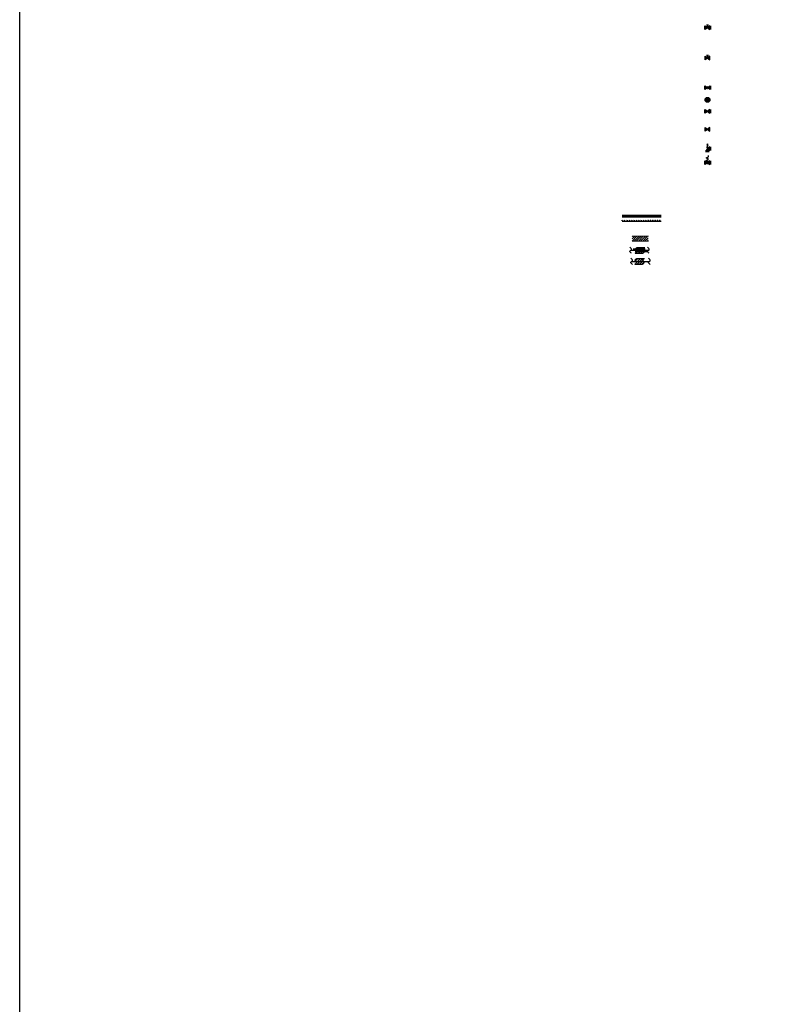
# Paper-space layout 'Технология производства' of a CAD drawing. Header units: millimetres. Extents: x -55 to 5243, y -1379 to 1818.
# Tile 1 of 7: x -55 to 578, y -567 to 246. Entities that reach past the tile are written whole.
import ezdxf

# ---------------------------------------------------------------- set-up
doc = ezdxf.new("R2010")
doc.units = ezdxf.units.MM
doc.layers.add('PDF _Геометрия', color=7, linetype='Continuous')
doc.layers.add('стрелки', color=7, linetype='Continuous')
doc.layers.add('Новый трубопровод', color=5, linetype='Continuous', lineweight=60)
doc.layers.add('СПДС_ТРУБОПРОВОДЫ И ОБОРУДОВАНИЕ', color=7, linetype='Continuous', true_color=0x0099ff)
doc.linetypes.add('Трубопровод с обогревам', pattern='A,2,-1e-05,["_",Standard,S=2,R=0,X=-0.5,Y=-0.5],-1e-05,0', length=2.00002)

# ---------------------------------------------------------------- blocks, each defined once
blk = doc.blocks.new('Из_буфера30051')
at = {"layer": 'PDF _Геометрия', "color": 2, "lineweight": 18}
for points in [[(3.98, 3.98), (0, 0), (13.51, 0)], [(0, 3.98), (13.51, 3.98)], [(0, 1.78), (2.2, 3.98)], [(0, 3.56), (0.47, 3.98)], [(1.74, 0), (5.76, 3.98)], [(3.51, 0), (7.54, 3.98)], [(5.29, 0), (9.27, 3.98)], [(7.07, 0), (11.05, 3.98)], [(8.81, 0), (12.83, 3.98)], [(10.58, 0), (13.29, 2.71)], [(12.36, 0), (13.29, 0.93)]]:
    blk.add_lwpolyline(points, dxfattribs=at)
blk = doc.blocks.new('35')
at = {"ltscale": 20}
h = blk.add_hatch(dxfattribs=at)
h.set_pattern_fill('JIS_WOOD', color=256, scale=2)
edge = h.paths.add_edge_path()
edge.add_spline(control_points=[(3.35, 0), (3.04, 0.31), (2.04, 1.15), (3.23, 1.9), (3.98, 2.38)], knot_values=[3.02626, 3.02626, 3.02626, 3.02626, 4.214041, 6.220333, 6.220333, 6.220333, 6.220333], degree=3, periodic=0)
edge.add_line((3.98, 2.38), (-2.38, 2.38))
edge.add_spline(control_points=[(-2.38, 2.38), (-3.13, 1.9), (-4.32, 1.15), (-3.32, 0.31), (-3.01, 0)], knot_values=[3.02626, 3.02626, 3.02626, 3.02626, 5.032551, 6.220333, 6.220333, 6.220333, 6.220333], degree=3, periodic=0)
edge.add_line((-3.01, 0), (3.35, 0))
h = blk.add_hatch(dxfattribs=at)
h.set_pattern_fill('JIS_WOOD', color=256, scale=2)
edge = h.paths.add_edge_path()
edge.add_spline(control_points=[(2.34, -2.38), (3.17, -1.78), (4.25, -0.99), (3.54, -0.19), (3.35, 0)], knot_values=[0, 0, 0, 0, 2.314468, 3.02626, 3.02626, 3.02626, 3.02626], degree=3, periodic=0)
edge.add_line((3.35, 0), (-3.01, 0))
edge.add_spline(control_points=[(-3.01, 0), (-2.82, -0.19), (-2.11, -0.99), (-3.19, -1.78), (-4.02, -2.38)], knot_values=[0, 0, 0, 0, 0.711793, 3.02626, 3.02626, 3.02626, 3.02626], degree=3, periodic=0)
edge.add_line((-4.02, -2.38), (2.34, -2.38))
for p, q in [((-5.61, 1.38), (4.28, 1.38)), ((5.9, -1.24), (-3.89, -1.24))]:
    blk.add_line(p, q)
for p, q in [((-2.38, 2.38), (3.98, 2.38)), ((-4.02, -2.38), (2.34, -2.38))]:
    blk.add_line(p, q, dxfattribs=at)
for points in [[(-4.02, -2.38), (-2.59, -0.57), (-3.76, 0.92), (-2.38, 2.38)], [(2.34, -2.38), (3.78, -0.57), (2.6, 0.92), (3.98, 2.38)]]:
    blk.add_spline(points, degree=3, dxfattribs=at)
at = {"layer": 'стрелки'}
for points in [[(-4.47, 1.38, 0.528, 0, 0), (-5.61, 1.38, 0, 0, 0)], [(4.76, -1.24, 0.528, 0, 0), (5.9, -1.24, 0, 0, 0)], [(4.76, -1.24, 0.528, 0, 0), (5.9, -1.24, 0, 0, 0)]]:
    blk.add_lwpolyline(points, format="xyseb", dxfattribs=at)

psp = doc.layouts.new('Технология производства')

# ---------------------------------------------------------------- hatches: boundary and pattern name
at = {"linetype": 'Continuous', "lineweight": 25, "true_color": 0xf9f9f9}
h = psp.add_hatch(color=7, dxfattribs=at)
h.dxf.hatch_style = 1
h.paths.add_polyline_path([(509.85, 237.42), (509.35, 237.42), (509.35, 240.42), (509.85, 240.42)])
h.paths.add_polyline_path([(514.35, 237.42), (513.85, 237.42), (513.85, 240.42), (514.35, 240.42)])
h.paths.add_polyline_path([(511.85, 238.92), (513.85, 240.42), (513.85, 237.42)])
h.paths.add_polyline_path([(509.85, 237.42), (509.85, 240.42), (511.85, 238.92)])
at = {"true_color": 0xfefefe}
h = psp.add_hatch(color=7, dxfattribs=at)
h.dxf.hatch_style = 1
h.paths.add_polyline_path([(511.85, 214.04), (509.85, 212.54), (509.85, 215.54)])
h.paths.add_polyline_path([(511.85, 214.04), (509.85, 212.54), (509.85, 215.54)])
h = psp.add_hatch(color=7, dxfattribs=at)
h.dxf.hatch_style = 1
h.paths.add_polyline_path([(511.85, 214.04), (509.85, 212.54), (509.85, 215.54)])
h = psp.add_hatch(color=7, dxfattribs=at)
h.dxf.hatch_style = 1
h.paths.add_polyline_path([(511.85, 214.04), (513.85, 212.54), (513.85, 215.54)])
at = {"linetype": 'Continuous', "lineweight": 25, "true_color": 0xf9f9f9}
h = psp.add_hatch(color=7, dxfattribs=at)
h.dxf.hatch_style = 1
h.paths.add_polyline_path([(509.85, 187.97), (509.35, 187.97), (509.35, 190.97), (509.85, 190.97)])
h.paths.add_polyline_path([(514.35, 187.97), (513.85, 187.97), (513.85, 190.97), (514.35, 190.97)])
h.paths.add_polyline_path([(511.85, 189.47), (513.85, 190.97), (513.85, 187.97)])
h.paths.add_polyline_path([(509.85, 187.97), (509.85, 190.97), (511.85, 189.47)])
at = {"true_color": 0xfefefe}
h = psp.add_hatch(color=7, dxfattribs=at)
h.dxf.hatch_style = 1
edge = h.paths.add_edge_path()
edge.add_arc((511.85, 189.47), 0.9, 359.64, 539.64)
edge.add_arc((511.85, 189.47), 0.9, 179.64, 359.64)
h = psp.add_hatch(color=7)
h.dxf.hatch_style = 1
edge = h.paths.add_edge_path()
edge.add_line((510.43, 178.05), (513.27, 180.88))
edge.add_arc((511.85, 179.46), 2.01, 45, 225)
h = psp.add_hatch(color=7, dxfattribs=at)
h.dxf.hatch_style = 1
edge = h.paths.add_edge_path()
edge.add_arc((511.85, 179.46), 2.01, 225, 405)
edge.add_line((513.27, 180.88), (510.43, 178.05))
h = psp.add_hatch(color=7, dxfattribs=at)
h.dxf.hatch_style = 1
h.paths.add_polyline_path([(509.35, 171.36), (509.85, 171.36), (509.85, 168.36), (509.35, 168.36), (509.35, 169.86)])
h = psp.add_hatch(color=7, dxfattribs=at)
h.dxf.hatch_style = 1
h.paths.add_polyline_path([(511.85, 169.86), (509.85, 168.36), (509.85, 171.36)])
h = psp.add_hatch(color=7, dxfattribs=at)
h.dxf.hatch_style = 1
h.paths.add_polyline_path([(513.85, 171.36), (514.35, 171.36), (514.35, 168.36), (513.85, 168.36), (511.85, 169.86)])
h = psp.add_hatch(color=7)
h.dxf.hatch_style = 1
h.paths.add_polyline_path([(511.85, 169.86), (513.85, 168.36), (513.85, 171.36)])
h = psp.add_hatch(color=7, dxfattribs=at)
h.dxf.hatch_style = 1
h.paths.add_polyline_path([(511.85, 155.18), (509.85, 153.68), (509.85, 156.68)])
h = psp.add_hatch(color=7)
h.dxf.hatch_style = 1
h.paths.add_polyline_path([(513.85, 153.68), (513.85, 156.68), (511.85, 155.18)])
h = psp.add_hatch(color=7, dxfattribs=at)
h.dxf.hatch_style = 1
h.paths.add_polyline_path([(511.85, 155.18), (513.85, 153.68), (513.85, 156.68)])
h = psp.add_hatch(color=7, dxfattribs=at)
h.dxf.hatch_style = 1
h.paths.add_polyline_path([(513.35, 137.06), (513.35, 136.56), (510.35, 136.56), (510.35, 137.06), (511.85, 139.06)])
h = psp.add_hatch(color=7, dxfattribs=at)
h.dxf.hatch_style = 1
h.paths.add_polyline_path([(513.85, 140.56), (514.35, 140.56), (514.35, 137.56), (513.85, 137.56), (511.85, 139.06)])
at = {"linetype": 'Continuous', "lineweight": 25, "true_color": 0xf9f9f9}
h = psp.add_hatch(color=7, dxfattribs=at)
h.dxf.hatch_style = 1
h.paths.add_polyline_path([(509.86, 126.03), (509.36, 126.03), (509.36, 129.03), (509.86, 129.03)])
h.paths.add_polyline_path([(514.36, 126.03), (513.86, 126.03), (513.86, 129.03), (514.36, 129.03)])
h.paths.add_polyline_path([(511.86, 127.53), (513.86, 129.03), (513.86, 126.03)])
h.paths.add_polyline_path([(509.86, 126.03), (509.86, 129.03), (511.86, 127.53)])
at = {"ltscale": 20}
h = psp.add_hatch(dxfattribs=at)
h.set_pattern_fill('JIS_WOOD', color=256, scale=2)
edge = h.paths.add_edge_path()
edge.add_spline(control_points=[(459.29, 46.15), (458.97, 46.46), (457.97, 47.3), (459.16, 48.05), (459.91, 48.53)], knot_values=[3.02626, 3.02626, 3.02626, 3.02626, 4.214041, 6.220333, 6.220333, 6.220333, 6.220333], degree=3, periodic=0)
edge.add_line((459.91, 48.53), (453.55, 48.53))
edge.add_spline(control_points=[(453.55, 48.53), (452.8, 48.05), (451.61, 47.3), (452.61, 46.46), (452.93, 46.15)], knot_values=[3.02626, 3.02626, 3.02626, 3.02626, 5.032551, 6.220333, 6.220333, 6.220333, 6.220333], degree=3, periodic=0)
edge.add_line((452.93, 46.15), (459.29, 46.15))
h = psp.add_hatch(dxfattribs=at)
h.set_pattern_fill('JIS_WOOD', color=256, scale=2)
edge = h.paths.add_edge_path()
edge.add_spline(control_points=[(458.27, 43.77), (459.1, 44.37), (460.18, 45.16), (459.48, 45.96), (459.29, 46.15)], knot_values=[0, 0, 0, 0, 2.314468, 3.02626, 3.02626, 3.02626, 3.02626], degree=3, periodic=0)
edge.add_line((459.29, 46.15), (452.93, 46.15))
edge.add_spline(control_points=[(452.93, 46.15), (453.11, 45.96), (453.82, 45.16), (452.74, 44.37), (451.91, 43.77)], knot_values=[0, 0, 0, 0, 0.711793, 3.02626, 3.02626, 3.02626, 3.02626], degree=3, periodic=0)
edge.add_line((451.91, 43.77), (458.27, 43.77))

# ---------------------------------------------------------------- linework, layer by layer
for p, q in [((509.35, 240.42), (509.35, 237.42)), ((512.6, 240.92), (511.1, 240.92)), ((511.85, 238.92), (511.85, 240.92)), ((514.35, 240.42), (514.35, 237.42)), ((512.6, 216.04), (511.1, 216.04)), ((511.85, 214.04), (511.85, 216.04)), ((509.35, 190.97), (509.35, 187.97)), ((514.35, 190.97), (514.35, 187.97)), ((510.43, 178.05), (513.27, 180.88)), ((509.35, 171.36), (509.35, 168.36)), ((514.35, 171.36), (514.35, 168.36)), ((511.25, 142.06), (512.45, 143.26)), ((511.25, 140.86), (512.45, 142.06)), ((511.25, 139.66), (512.45, 140.86)), ((511.85, 139.06), (511.85, 143.26)), ((514.35, 140.56), (514.35, 137.56)), ((513.35, 136.56), (510.35, 136.56)), ((510.64, 129.38), (512.76, 130.33)), ((510.67, 131.47), (512.77, 132.45)), ((512.76, 130.33), (510.67, 131.47)), ((512.77, 132.45), (512.77, 133.39)), ((509.36, 129.03), (509.36, 126.03)), ((511.86, 128.71), (510.64, 129.38)), ((511.86, 128.71), (511.86, 126.34)), ((514.36, 129.03), (514.36, 126.03))]:
    psp.add_line(p, q)
for p, q in [((448.58, 55.34), (463.19, 55.32)), ((449.34, 46.18), (463.94, 46.16)), ((451.91, 43.77), (458.27, 43.77)), ((453.55, 48.53), (459.91, 48.53))]:
    psp.add_line(p, q, dxfattribs=at)
psp.add_lwpolyline([(-55.27, 420), (5242.99, 420), (5242.99, -1378.76), (-55.27, -1378.76)], close=True)
for points in [[(509.85, 237.42), (509.85, 240.42), (513.85, 237.42), (513.85, 240.42), (509.85, 237.42)], [(509.85, 212.54), (509.85, 215.54), (513.85, 212.54), (513.85, 215.54), (509.85, 212.54)], [(509.85, 187.97), (509.85, 190.97), (511.13, 190.01)], [(511.13, 188.93), (509.85, 187.97)], [(512.57, 188.93), (513.85, 187.97), (513.85, 190.97), (512.57, 190.01)], [(509.85, 168.36), (509.85, 171.36), (513.85, 168.36), (513.85, 171.36), (509.85, 168.36)], [(509.85, 153.68), (509.85, 156.68), (513.85, 153.68), (513.85, 156.68), (509.85, 153.68)], [(511.85, 139.06), (511.85, 139.06), (510.35, 137.06), (513.35, 137.06), (511.85, 139.06)], [(511.85, 139.06), (511.85, 139.06), (513.85, 137.56), (513.85, 140.56), (511.85, 139.06)], [(509.86, 126.03), (509.86, 129.03), (513.86, 126.03), (513.86, 129.03), (509.86, 126.03)]]:
    psp.add_lwpolyline(points)
for centre, radius in [((511.85, 189.47), 0.9), ((511.85, 179.46), 2.01)]:
    psp.add_circle(centre, radius)
at = {"lineweight": -3, "ltscale": 10}
for points in [[(449.29, 52.86), (448.4, 53.49), (446.81, 54.62), (450.19, 55.87), (448.69, 57.23), (447.81, 58.03)], [(463.9, 52.86), (463, 53.49), (461.41, 54.62), (464.8, 55.87), (463.3, 57.23), (462.41, 58.03)], [(450.05, 43.72), (449.15, 44.36), (447.56, 45.49), (450.94, 46.74), (449.44, 48.1), (448.56, 48.89)], [(464.65, 43.7), (463.76, 44.34), (462.16, 45.47), (465.55, 46.72), (464.05, 48.08), (463.16, 48.87)]]:
    psp.add_open_spline(points, degree=3, knots=[0, 0, 0, 0, 2.35315, 4.179174, 6.774811, 6.774811, 6.774811, 6.774811], dxfattribs=at)
at = {"ltscale": 20}
for points in [[(451.91, 43.77), (452.74, 44.37), (454.25, 45.47), (451.34, 47.13), (452.8, 48.05), (453.55, 48.53)], [(458.27, 43.77), (459.1, 44.37), (460.61, 45.47), (457.7, 47.13), (459.16, 48.05), (459.91, 48.53)]]:
    psp.add_open_spline(points, degree=3, knots=[0, 0, 0, 0, 2.314468, 4.214041, 6.220333, 6.220333, 6.220333, 6.220333], dxfattribs=at)
at = {"layer": 'Новый трубопровод', "color": 5, "linetype": 'Трубопровод с обогревам', "transparency": 33554687}
psp.add_lwpolyline([(473.79, 83.58), (441.38, 83.58)], dxfattribs=at)
at = {"layer": 'СПДС_ТРУБОПРОВОДЫ И ОБОРУДОВАНИЕ', "color": 5, "lineweight": 30}
psp.add_line((441.38, 79.26), (473.79, 79.26), dxfattribs=at)
at = {"layer": 'СПДС_ТРУБОПРОВОДЫ И ОБОРУДОВАНИЕ', "color": 5}
for centre in [(441.63, 79.89), (443.57, 79.89), (445.5, 79.89), (447.44, 79.89), (449.37, 79.89), (451.31, 79.89), (453.24, 79.89), (455.18, 79.89), (457.11, 79.89), (459.05, 79.89), (460.99, 79.89), (462.92, 79.89), (464.86, 79.89), (466.79, 79.89), (468.73, 79.89), (470.66, 79.89), (472.6, 79.89)]:
    psp.add_circle(centre, 0.17, dxfattribs=at)

# ---------------------------------------------------------------- block references
at = {"ltscale": 0.2, "transparency": 16777216}
psp.add_blockref('Из_буфера30051', (449.68, 62.9), dxfattribs=at)
at = {"transparency": 16777216}
psp.add_blockref('35', (456.23, 55.28), dxfattribs=at)

doc.saveas('drawing.dxf')
